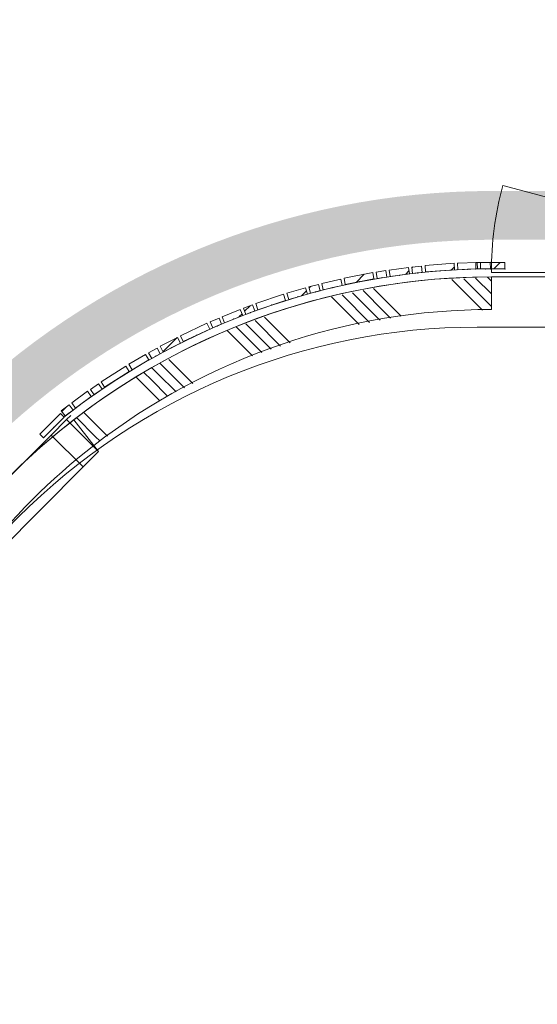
# Model space of a CAD drawing. Header units: millimetres. Extents: x -850 to 154668, y -80343 to 71019.
# Tile 102 of 147: x 11558 to 13152, y 43847 to 46877. Entities that reach past the tile are written whole.
import ezdxf

# ---------------------------------------------------------------- set-up
doc = ezdxf.new("R2010")
doc.units = ezdxf.units.MM
doc.header["$MEASUREMENT"] = 0
doc.linetypes.add('B0703', pattern=[468.700004, 312.5, -156.200004])
for name, color, linetype in [('New_22 NC Binnenwanden', 7, 'Continuous'), ('New_22 NC Binnenwanden Deuren', 7, 'Continuous'), ('New_22 NC Binnenwanden Doorsnede-arcering', 7, 'Continuous'), ('New_22 NC Binnenwanden Ramen', 7, 'Continuous'), ('New_Info Wandafwerking aanduiding', 7, 'Continuous'), ('New_Info Wandafwerking aanduiding Doorsnede-arcering', 7, 'Continuous'), ('New_Z Ruimtefuncties Zone omranding', 7, 'Continuous')]:
    doc.layers.add(name, color=color, linetype=linetype)
pattern_1 = [(45, (0, 0), (-63.63961, 63.63961), [])]

# ---------------------------------------------------------------- blocks, each defined once
blk = doc.blocks.new('*X371')
at = {"layer": 'New_22 NC Binnenwanden Doorsnede-arcering', "color": 254, "linetype": 'Continuous', "lineweight": 0, "true_color": 0xe9ebeb}
for p, q in [((11331.4, 45243.8), (11385.6, 45189.7)), ((11300.2, 45197.4), (11346.8, 45150.9)), ((11315.8, 45220.6), (11366.2, 45170.3)), ((11284.6, 45174.3), (11327.4, 45131.5)), ((11366.2, 45170.3), (11387.7, 45148.8)), ((11385.6, 45189.7), (11403.3, 45171.9)), ((11269, 45151.1), (11308, 45112.1)), ((11346.8, 45150.9), (11372.1, 45125.6)), ((11308, 45112.1), (11340.9, 45079.2)), ((11327.4, 45131.5), (11356.5, 45102.4)), ((11166.7, 44984.3), (11173.5, 44977.5)), ((11153.8, 44958.4), (11154.1, 44958.1)), ((11154.1, 44958.1), (11228.2, 44884)), ((11173.5, 44977.5), (11241.1, 44909.9)), ((11140.9, 44932.5), (11215.4, 44858.1)), ((11128, 44906.6), (11202.5, 44832.1)), ((11115.2, 44880.6), (11189.6, 44806.2)), ((11036.6, 44690.2), (11115.2, 44611.6)), ((11026.7, 44661.3), (11105.3, 44582.7)), ((11016.8, 44632.4), (11095.4, 44553.8)), ((11006.9, 44603.4), (11085.5, 44524.9)), ((10997.1, 44574.5), (11076.8, 44494.8)), ((10947.1, 44355.4), (11001.5, 44301)), ((10940.7, 44323.1), (10982.1, 44281.6)), ((10934.2, 44290.7), (10962.7, 44262.2)), ((11001.5, 44301), (11032, 44270.6)), ((10928, 44258.2), (10943.4, 44242.8)), ((10962.7, 44262.2), (11024.2, 44200.8)), ((10982.1, 44281.6), (11026.6, 44237.2)), ((10943.4, 44242.8), (11021.8, 44164.4)), ((10925.6, 44221.8), (11019.4, 44128))]:
    blk.add_line(p, q, dxfattribs=at)
blk = doc.blocks.new('*X372')
at = {"layer": 'New_22 NC Binnenwanden Doorsnede-arcering', "color": 254, "linetype": 'Continuous', "lineweight": 0, "true_color": 0xe9ebeb}
for p, q in [((12888.8, 46077), (12982.6, 45983.2)), ((12925.2, 46079.4), (13010, 45994.6)), ((12961.6, 46081.8), (13010, 46033.4)), ((12998, 46084.2), (13010, 46072.2)), ((12647.2, 46049.4), (12698.2, 45998.4)), ((12517.9, 46023.5), (12602.7, 45938.7)), ((12550.3, 46030), (12635.1, 45945.2)), ((12582.6, 46036.5), (12659.5, 45959.6)), ((12614.9, 46042.9), (12678.8, 45979)), ((12698.2, 45998.4), (12732.1, 45964.6)), ((12311.6, 45960.8), (12390.2, 45882.2)), ((12659.5, 45959.6), (12667.4, 45951.7)), ((12678.8, 45979), (12699.7, 45958.1)), ((12224.8, 45931.1), (12303.4, 45852.5)), ((12253.7, 45941), (12332.4, 45862.4)), ((12282.7, 45950.9), (12361.3, 45872.3)), ((12196.5, 45920.6), (12274.5, 45842.6)), ((11964.9, 45805.6), (11983, 45787.4)), ((11990.8, 45818.5), (12002.4, 45806.8)), ((12002.4, 45806.8), (12065.2, 45744)), ((12016.7, 45831.3), (12021.8, 45826.2)), ((12021.8, 45826.2), (12091.2, 45756.9)), ((11917.4, 45775.5), (11944.3, 45748.6)), ((11940.5, 45791.1), (11963.6, 45768)), ((11983, 45787.4), (12039.3, 45731.1)), ((11944.3, 45748.6), (11989.3, 45703.6)), ((11963.6, 45768), (12013.4, 45718.3)), ((11733.4, 45651.6), (11790.3, 45594.6)), ((11756.6, 45667.2), (11809.7, 45614)), ((11790.3, 45594.6), (11805.3, 45579.7)), ((11809.7, 45614), (11828.5, 45595.3))]:
    blk.add_line(p, q, dxfattribs=at)
blk = doc.blocks.new('R1 22_5')
at = {"layer": 'New_22 NC Binnenwanden Ramen', "color": 1, "linetype": 'Continuous', "lineweight": 0}
for p, q in [((-267.7, 0), (-250, 0)), ((-250, 0), (-183, 0)), ((-250, -139), (-250, 0)), ((-183, 0), (-183, -139)), ((-183, 0), (183, 0)), ((183, -139), (183, 0)), ((183, 0), (250, 0)), ((250, 0), (267.7, 0)), ((250, -139), (250, 0)), ((-183, -139), (-250, -139)), ((183, -139), (-183, -139)), ((250, -139), (183, -139))]:
    blk.add_line(p, q, dxfattribs=at)
at = {"layer": 'New_22 NC Binnenwanden Ramen', "color": 7, "linetype": 'Continuous', "lineweight": 0}
for p, q in [((-265.7, -16), (-253, -115.2)), ((-265.7, -16), (-253, -115.2)), ((265.7, -16), (253, -115.2)), ((265.7, -16), (253, -115.2)), ((-253, -115.2), (-250, -139)), ((-253, -115.2), (-250, -139)), ((-250, -139), (-253, -115.2)), ((253, -115.2), (250, -139)), ((253, -115.2), (250, -139)), ((250, -139), (253, -115.2))]:
    blk.add_line(p, q, dxfattribs=at)
at = {"layer": 'New_22 NC Binnenwanden Ramen', "color": 9, "linetype": 'Continuous', "lineweight": 0}
for radius in [2100, 2000]:
    blk.add_arc((0, -2099.2), radius, 82.7317, 97.2683, dxfattribs=at)
blk = doc.blocks.new('Wall_89_1', base_point=(13010, 45985))
at = {"layer": 'New_22 NC Binnenwanden', "color": 8, "linetype": 'Continuous', "lineweight": 0, "true_color": 0x778488}
for p, q in [((11724.9, 45645.9), (11786.1, 45566.8)), ((11800.7, 45547.8), (11786.1, 45566.8)), ((11786.1, 45566.8), (11800.7, 45547.8)), ((11349.1, 45270.1), (11428.2, 45208.9)), ((11447.2, 45194.3), (11428.2, 45208.9)), ((11428.2, 45208.9), (11447.2, 45194.3))]:
    blk.add_line(p, q, dxfattribs=at)
for radius, start, end in [(2100, 90.0001, 127.7317), (2000, 90.0001, 127.7317), (2100, 142.2683, 180.0233), (2000, 142.2683, 180.0239)]:
    blk.add_arc((13010, 43985), radius, start, end, dxfattribs=at)
at = {"layer": 'New_22 NC Binnenwanden', "color": 8, "lineweight": 0, "true_color": 0x778488}
for name in ['*X372', '*X371']:
    blk.add_blockref(name, (0, 0), dxfattribs=at)
at = {"layer": 'New_22 NC Binnenwanden Ramen', "color": 1, "linetype": 'Continuous', "lineweight": 0, "zscale": 1000, "rotation": 44.99999660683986}
blk.add_blockref('R1 22_5', (11525.7, 45469.3), dxfattribs=at)
blk = doc.blocks.new('Curtain Wall_45_1')
at = {"layer": 'New_22 NC Binnenwanden Doorsnede-arcering', "linetype": 'Continuous', "lineweight": 0, "true_color": 0x000000}
h = blk.add_hatch(dxfattribs=at)
h.set_pattern_fill('310_Naaldhout__01__0001', color=18, style=0, pattern_type=2)
h.set_pattern_definition(pattern_1)
h.paths.add_polyline_path([(12685, 46104.6), (12655.4, 46099.7), (12658.6, 46080), (12688.2, 46084.8)])
h = blk.add_hatch(dxfattribs=at)
h.set_pattern_fill('310_Naaldhout__01__0001', color=18, style=0, pattern_type=2)
h.set_pattern_definition(pattern_1)
h.paths.add_polyline_path([(12754.9, 46114.4), (12695.4, 46106.3), (12698.1, 46086.5), (12757.6, 46094.5)])
h = blk.add_hatch(dxfattribs=at)
h.set_pattern_fill('310_Naaldhout__01__0001', color=18, style=0, pattern_type=2)
h.set_pattern_definition(pattern_1)
h.paths.add_polyline_path([(12795.2, 46118.7), (12765.4, 46115.5), (12767.5, 46095.6), (12797.3, 46098.8)])
h = blk.add_hatch(dxfattribs=at)
h.set_pattern_fill('310_Naaldhout__01__0001', color=18, style=0, pattern_type=2)
h.set_pattern_definition(pattern_1)
h.paths.add_polyline_path([(12895.5, 46127), (12805.8, 46120.3), (12807.3, 46100.3), (12897, 46107.1)])
h = blk.add_hatch(dxfattribs=at)
h.set_pattern_fill('310_Naaldhout__01__0001', color=18, style=0, pattern_type=2)
h.set_pattern_definition(pattern_1)
h.paths.add_polyline_path([(12966.2, 46129.7), (12906.2, 46127.3), (12907, 46107.3), (12967, 46109.8)])
h = blk.add_hatch(dxfattribs=at)
h.set_pattern_fill('310_Naaldhout__01__0001', color=18, style=0, pattern_type=2)
h.set_pattern_definition(pattern_1)
h.paths.add_polyline_path([(13006.7, 46130.1), (12976.7, 46129.6), (12977, 46109.6), (13007, 46110.1)])
h = blk.add_hatch(dxfattribs=at)
h.set_pattern_fill('310_Naaldhout__01__0001', color=18, style=0, pattern_type=2)
h.set_pattern_definition(pattern_1)
h.paths.add_polyline_path([(12546.1, 46078.4), (12487.7, 46064.8), (12492.2, 46045.3), (12550.7, 46058.9)])
h = blk.add_hatch(dxfattribs=at)
h.set_pattern_fill('310_Naaldhout__01__0001', color=18, style=0, pattern_type=2)
h.set_pattern_definition(pattern_1)
h.paths.add_polyline_path([(12644.8, 46098.4), (12556.5, 46081), (12560.4, 46061.4), (12648.7, 46078.8)])
h = blk.add_hatch(dxfattribs=at)
h.set_pattern_fill('310_Naaldhout__01__0001', color=18, style=0, pattern_type=2)
h.set_pattern_definition(pattern_1)
h.paths.add_polyline_path([(12438.2, 46051.7), (12380.7, 46034.7), (12386.3, 46015.5), (12443.9, 46032.5)])
h = blk.add_hatch(dxfattribs=at)
h.set_pattern_fill('310_Naaldhout__01__0001', color=18, style=0, pattern_type=2)
h.set_pattern_definition(pattern_1)
h.paths.add_polyline_path([(12477.5, 46061.9), (12448.5, 46054.3), (12453.6, 46034.9), (12482.6, 46042.6)])
h = blk.add_hatch(dxfattribs=at)
h.set_pattern_fill('310_Naaldhout__01__0001', color=18, style=0, pattern_type=2)
h.set_pattern_definition(pattern_1)
h.paths.add_polyline_path([(12370.4, 46031.8), (12285, 46003.3), (12291.3, 45984.3), (12376.7, 46012.8)])
h = blk.add_hatch(dxfattribs=at)
h.set_pattern_fill('310_Naaldhout__01__0001', color=18, style=0, pattern_type=2)
h.set_pattern_definition(pattern_1)
h.paths.add_polyline_path([(12237.1, 45985.1), (12181.4, 45962.8), (12188.9, 45944.2), (12244.6, 45966.6)])
h = blk.add_hatch(dxfattribs=at)
h.set_pattern_fill('310_Naaldhout__01__0001', color=18, style=0, pattern_type=2)
h.set_pattern_definition(pattern_1)
h.paths.add_polyline_path([(12275.1, 45999.2), (12247, 45988.8), (12254, 45970), (12282.1, 45980.4)])
h = blk.add_hatch(dxfattribs=at)
h.set_pattern_fill('310_Naaldhout__01__0001', color=18, style=0, pattern_type=2)
h.set_pattern_definition(pattern_1)
h.paths.add_polyline_path([(12171.8, 45958.5), (12144.2, 45946.6), (12152.2, 45928.3), (12179.7, 45940.2)])
h = blk.add_hatch(dxfattribs=at)
h.set_pattern_fill('310_Naaldhout__01__0001', color=18, style=0, pattern_type=2)
h.set_pattern_definition(pattern_1)
h.paths.add_polyline_path([(12134.3, 45942.8), (12052.9, 45904.3), (12061.5, 45886.2), (12142.8, 45924.7)])
h = blk.add_hatch(dxfattribs=at)
h.set_pattern_fill('310_Naaldhout__01__0001', color=18, style=0, pattern_type=2)
h.set_pattern_definition(pattern_1)
h.paths.add_polyline_path([(12043.5, 45899.2), (11990.2, 45871.7), (11999.3, 45853.9), (12052.7, 45881.4)])
h = blk.add_hatch(dxfattribs=at)
h.set_pattern_fill('310_Naaldhout__01__0001', color=18, style=0, pattern_type=2)
h.set_pattern_definition(pattern_1)
h.paths.add_polyline_path([(11981, 45866.4), (11954.7, 45851.9), (11964.4, 45834.4), (11990.7, 45848.9)])
h = blk.add_hatch(dxfattribs=at)
h.set_pattern_fill('310_Naaldhout__01__0001', color=18, style=0, pattern_type=2)
h.set_pattern_definition(pattern_1)
h.paths.add_polyline_path([(11945.4, 45846.9), (11893.8, 45816.3), (11904, 45799.1), (11955.6, 45829.7)])
h = blk.add_hatch(dxfattribs=at)
h.set_pattern_fill('310_Naaldhout__01__0001', color=18, style=0, pattern_type=2)
h.set_pattern_definition(pattern_1)
h.paths.add_polyline_path([(11884.5, 45811), (11808.7, 45762.5), (11819.4, 45745.7), (11895.3, 45794.2)])
h = blk.add_hatch(dxfattribs=at)
h.set_pattern_fill('310_Naaldhout__01__0001', color=18, style=0, pattern_type=2)
h.set_pattern_definition(pattern_1)
h.paths.add_polyline_path([(11800.1, 45756.1), (11775.4, 45739.1), (11786.7, 45722.6), (11811.4, 45739.6)])
h = blk.add_hatch(dxfattribs=at)
h.set_pattern_fill('310_Naaldhout__01__0001', color=18, style=0, pattern_type=2)
h.set_pattern_definition(pattern_1)
h.paths.add_polyline_path([(11766.7, 45733.2), (11718.2, 45697.9), (11729.9, 45681.7), (11778.4, 45717)])
h = blk.add_hatch(dxfattribs=at)
h.set_pattern_fill('310_Naaldhout__01__0001', color=18, style=0, pattern_type=2)
h.set_pattern_definition(pattern_1)
h.paths.add_polyline_path([(11710, 45691.4), (11686.1, 45673.2), (11698.2, 45657.3), (11722.1, 45675.5)])
at = {"layer": 'New_22 NC Binnenwanden', "color": 7, "linetype": 'Continuous', "lineweight": 0}
for p, q in [((12685, 46104.6), (12655.4, 46099.7)), ((12685, 46104.6), (12688.2, 46084.8)), ((12754.9, 46114.4), (12695.4, 46106.3)), ((12695.4, 46106.3), (12698.1, 46086.5)), ((12754.9, 46114.4), (12757.6, 46094.5)), ((12795.2, 46118.7), (12765.4, 46115.5)), ((12765.4, 46115.5), (12767.5, 46095.6)), ((12795.2, 46118.7), (12797.3, 46098.8)), ((12895.5, 46127), (12805.8, 46120.3)), ((12805.8, 46120.3), (12807.3, 46100.3)), ((12897, 46107.1), (12807.3, 46100.3)), ((12895.5, 46127), (12897, 46107.1)), ((12966.2, 46129.7), (12906.2, 46127.3)), ((12906.2, 46127.3), (12907, 46107.3)), ((12967, 46109.8), (12907, 46107.3)), ((12966.2, 46129.7), (12967, 46109.8)), ((13006.7, 46130.1), (12976.7, 46129.6)), ((12976.7, 46129.6), (12977, 46109.6)), ((13007, 46110.1), (12977, 46109.6)), ((13006.7, 46130.1), (13007, 46110.1)), ((12546.1, 46078.4), (12487.7, 46064.8)), ((12546.1, 46078.4), (12550.7, 46058.9)), ((12644.8, 46098.4), (12556.5, 46081)), ((12556.5, 46081), (12560.4, 46061.4)), ((12648.7, 46078.8), (12560.4, 46061.4)), ((12644.8, 46098.4), (12648.7, 46078.8)), ((12655.4, 46099.7), (12658.6, 46080)), ((12688.2, 46084.8), (12658.6, 46080)), ((12757.6, 46094.5), (12698.1, 46086.5)), ((12797.3, 46098.8), (12767.5, 46095.6)), ((12438.2, 46051.7), (12380.7, 46034.7)), ((12438.2, 46051.7), (12443.9, 46032.5)), ((12477.5, 46061.9), (12448.5, 46054.3)), ((12448.5, 46054.3), (12453.6, 46034.9)), ((12477.5, 46061.9), (12482.6, 46042.6)), ((12487.7, 46064.8), (12492.2, 46045.3)), ((12550.7, 46058.9), (12492.2, 46045.3)), ((12370.4, 46031.8), (12285, 46003.3)), ((12370.4, 46031.8), (12376.7, 46012.8)), ((12380.7, 46034.7), (12386.3, 46015.5)), ((12443.9, 46032.5), (12386.3, 46015.5)), ((12482.6, 46042.6), (12453.6, 46034.9)), ((12237.1, 45985.1), (12181.4, 45962.8)), ((12237.1, 45985.1), (12244.6, 45966.6)), ((12275.1, 45999.2), (12247, 45988.8)), ((12247, 45988.8), (12254, 45970)), ((12275.1, 45999.2), (12282.1, 45980.4)), ((12285, 46003.3), (12291.3, 45984.3)), ((12376.7, 46012.8), (12291.3, 45984.3)), ((12171.8, 45958.5), (12144.2, 45946.6)), ((12171.8, 45958.5), (12179.7, 45940.2)), ((12181.4, 45962.8), (12188.9, 45944.2)), ((12244.6, 45966.6), (12188.9, 45944.2)), ((12282.1, 45980.4), (12254, 45970)), ((12134.3, 45942.8), (12052.9, 45904.3)), ((12142.8, 45924.7), (12061.5, 45886.2)), ((12134.3, 45942.8), (12142.8, 45924.7)), ((12144.2, 45946.6), (12152.2, 45928.3)), ((12179.7, 45940.2), (12152.2, 45928.3)), ((12043.5, 45899.2), (11990.2, 45871.7)), ((12043.5, 45899.2), (12052.7, 45881.4)), ((12052.9, 45904.3), (12061.5, 45886.2)), ((11981, 45866.4), (11954.7, 45851.9)), ((11981, 45866.4), (11990.7, 45848.9)), ((11990.2, 45871.7), (11999.3, 45853.9)), ((12052.7, 45881.4), (11999.3, 45853.9)), ((11945.4, 45846.9), (11893.8, 45816.3)), ((11945.4, 45846.9), (11955.6, 45829.7)), ((11954.7, 45851.9), (11964.4, 45834.4)), ((11990.7, 45848.9), (11964.4, 45834.4)), ((11884.5, 45811), (11808.7, 45762.5)), ((11884.5, 45811), (11895.3, 45794.2)), ((11893.8, 45816.3), (11904, 45799.1)), ((11955.6, 45829.7), (11904, 45799.1)), ((11895.3, 45794.2), (11819.4, 45745.7)), ((11800.1, 45756.1), (11775.4, 45739.1)), ((11800.1, 45756.1), (11811.4, 45739.6)), ((11808.7, 45762.5), (11819.4, 45745.7)), ((11766.7, 45733.2), (11718.2, 45697.9)), ((11778.4, 45717), (11729.9, 45681.7)), ((11766.7, 45733.2), (11778.4, 45717)), ((11775.4, 45739.1), (11786.7, 45722.6)), ((11811.4, 45739.6), (11786.7, 45722.6)), ((11710, 45691.4), (11686.1, 45673.2)), ((11710, 45691.4), (11722.1, 45675.5)), ((11718.2, 45697.9), (11729.9, 45681.7)), ((11686.1, 45673.2), (11698.2, 45657.3)), ((11722.1, 45675.5), (11698.2, 45657.3))]:
    blk.add_line(p, q, dxfattribs=at)
at = {"layer": 'New_22 NC Binnenwanden', "color": 9, "linetype": 'B0703', "lineweight": 0}
for p, q in [((12852.1, 46103.7), (12937, 46108.5)), ((12937, 46108.5), (12992, 46109.9)), ((12992, 46109.9), (13010, 46110)), ((12604.5, 46070.1), (12673.4, 46082.4)), ((12673.4, 46082.4), (12727.8, 46090.5)), ((12727.8, 46090.5), (12782.4, 46097.2)), ((12782.4, 46097.2), (12852.1, 46103.7)), ((12468.1, 46038.8), (12521.5, 46052.1)), ((12521.5, 46052.1), (12604.5, 46070.1)), ((12334, 45998.6), (12415.1, 46024)), ((12415.1, 46024), (12468.1, 46038.8)), ((12268, 45975.2), (12334, 45998.6)), ((12166, 45934.2), (12216.7, 45955.4)), ((12216.7, 45955.4), (12268, 45975.2)), ((12102.2, 45905.4), (12166, 45934.2)), ((12026, 45867.7), (12102.2, 45905.4)), ((11977.5, 45841.7), (12026, 45867.7)), ((11929.8, 45814.4), (11977.5, 45841.7)), ((11857.3, 45769.9), (11929.8, 45814.4)), ((11799.1, 45731.1), (11857.3, 45769.9)), ((11754.2, 45699.3), (11799.1, 45731.1)), ((11710.1, 45666.4), (11754.2, 45699.3)), ((11697.5, 45656.6), (11710.1, 45666.4))]:
    blk.add_line(p, q, dxfattribs=at)
at = {"layer": 'New_22 NC Binnenwanden', "color": 1, "linetype": 'Continuous', "lineweight": 0}
for p, q in [((12937, 46108.5), (12852.1, 46103.7)), ((12992, 46109.9), (12937, 46108.5)), ((13010, 46110), (12992, 46109.9)), ((12673.4, 46082.4), (12604.5, 46070.1)), ((12727.8, 46090.5), (12673.4, 46082.4)), ((12782.4, 46097.2), (12727.8, 46090.5)), ((12852.1, 46103.7), (12782.4, 46097.2)), ((12521.5, 46052.1), (12468.1, 46038.8)), ((12604.5, 46070.1), (12521.5, 46052.1)), ((12415.1, 46024), (12334, 45998.6)), ((12468.1, 46038.8), (12415.1, 46024)), ((12334, 45998.6), (12268, 45975.2)), ((12216.7, 45955.4), (12166, 45934.2)), ((12268, 45975.2), (12216.7, 45955.4)), ((12166, 45934.2), (12102.2, 45905.4)), ((12102.2, 45905.4), (12026, 45867.7)), ((12026, 45867.7), (11977.5, 45841.7)), ((11977.5, 45841.7), (11929.8, 45814.4)), ((11929.8, 45814.4), (11857.3, 45769.9)), ((11857.3, 45769.9), (11799.1, 45731.1)), ((11799.1, 45731.1), (11754.2, 45699.3)), ((11754.2, 45699.3), (11710.1, 45666.4)), ((11710.1, 45666.4), (11697.5, 45656.6))]:
    blk.add_line(p, q, dxfattribs=at)
at = {"layer": 'New_22 NC Binnenwanden', "color": 9, "linetype": 'B0703', "lineweight": 0}
for p in [(12937, 46108.5), (12992, 46109.9), (13010, 46110), (12673.4, 46082.4), (12727.8, 46090.5), (12782.4, 46097.2), (12852.1, 46103.7), (12521.5, 46052.1), (12604.5, 46070.1), (12415.1, 46024), (12468.1, 46038.8), (12334, 45998.6), (12216.7, 45955.4), (12268, 45975.2), (12166, 45934.2), (12102.2, 45905.4), (12026, 45867.7), (11977.5, 45841.7), (11929.8, 45814.4), (11857.3, 45769.9), (11799.1, 45731.1), (11754.2, 45699.3), (11697.5, 45656.6), (11710.1, 45666.4)]:
    blk.add_point(p, dxfattribs=at)
at = {"layer": 'New_22 NC Binnenwanden', "color": 1, "linetype": 'Continuous', "lineweight": 0}
for p in [(12937, 46108.5), (12937, 46108.5), (12992, 46109.9), (12992, 46109.9), (13010, 46110), (13010, 46110), (12673.4, 46082.4), (12673.4, 46082.4), (12727.8, 46090.5), (12727.8, 46090.5), (12782.4, 46097.2), (12782.4, 46097.2), (12852.1, 46103.7), (12852.1, 46103.7), (12521.5, 46052.1), (12521.5, 46052.1), (12604.5, 46070.1), (12604.5, 46070.1), (12415.1, 46024), (12415.1, 46024), (12468.1, 46038.8), (12468.1, 46038.8), (12334, 45998.6), (12334, 45998.6), (12216.7, 45955.4), (12216.7, 45955.4), (12268, 45975.2), (12268, 45975.2), (12166, 45934.2), (12166, 45934.2), (12102.2, 45905.4), (12102.2, 45905.4), (12026, 45867.7), (12026, 45867.7), (11977.5, 45841.7), (11977.5, 45841.7), (11929.8, 45814.4), (11929.8, 45814.4), (11857.3, 45769.9), (11857.3, 45769.9), (11799.1, 45731.1), (11799.1, 45731.1), (11754.2, 45699.3), (11754.2, 45699.3), (11697.5, 45656.6), (11697.5, 45656.6), (11710.1, 45666.4), (11710.1, 45666.4)]:
    blk.add_point(p, dxfattribs=at)
blk = doc.blocks.new('Curtain Wall_63_1')
at = {"layer": 'New_22 NC Binnenwanden Doorsnede-arcering', "linetype": 'Continuous', "lineweight": 0, "true_color": 0x000000}
h = blk.add_hatch(dxfattribs=at)
h.set_pattern_fill('310_Naaldhout__01__0001', color=18, style=0, pattern_type=2)
h.set_pattern_definition(pattern_1)
h.paths.add_polyline_path([(13051.9, 46130), (12961.9, 46130), (12961.9, 46110), (13051.9, 46110)])
at = {"layer": 'New_22 NC Binnenwanden', "color": 7, "linetype": 'Continuous', "lineweight": 0}
for p, q in [((13051.9, 46130), (12961.9, 46130)), ((12961.9, 46130), (12961.9, 46110)), ((13051.9, 46110), (12961.9, 46110)), ((13051.9, 46130), (13051.9, 46110))]:
    blk.add_line(p, q, dxfattribs=at)
at = {"layer": 'New_22 NC Binnenwanden', "color": 9, "linetype": 'B0703', "lineweight": 0}
for p, q in [((12961.9, 46110), (13006.9, 46110)), ((12961.9, 46110), (12961.9, 46110)), ((13006.9, 46110), (13051.9, 46110)), ((13051.9, 46110), (13051.9, 46110))]:
    blk.add_line(p, q, dxfattribs=at)
at = {"layer": 'New_22 NC Binnenwanden', "color": 1, "linetype": 'Continuous', "lineweight": 0}
for p, q in [((12961.9, 46110), (12961.9, 46110)), ((13006.9, 46110), (12961.9, 46110)), ((13051.9, 46110), (13006.9, 46110))]:
    blk.add_line(p, q, dxfattribs=at)
at = {"layer": 'New_22 NC Binnenwanden', "color": 9, "linetype": 'B0703', "lineweight": 0}
for p in [(12961.9, 46110), (13006.9, 46110), (13006.9, 46110), (13051.9, 46110)]:
    blk.add_point(p, dxfattribs=at)
at = {"layer": 'New_22 NC Binnenwanden', "color": 1, "linetype": 'Continuous', "lineweight": 0}
for p in [(12961.9, 46110), (13006.9, 46110), (13006.9, 46110), (13051.9, 46110), (13051.9, 46110)]:
    blk.add_point(p, dxfattribs=at)
blk = doc.blocks.new('Curtain Wall_66_1')
at = {"layer": 'New_22 NC Binnenwanden Doorsnede-arcering', "linetype": 'Continuous', "lineweight": 0, "true_color": 0x000000}
h = blk.add_hatch(dxfattribs=at)
h.set_pattern_fill('310_Naaldhout__01__0001', color=18, style=0, pattern_type=2)
h.set_pattern_definition(pattern_1)
h.paths.add_polyline_path([(11684, 45664.5), (11620.4, 45600.9), (11631, 45590.3), (11694.6, 45653.9)])
at = {"layer": 'New_22 NC Binnenwanden', "color": 7, "linetype": 'Continuous', "lineweight": 0}
for p, q in [((11684, 45664.5), (11620.4, 45600.9)), ((11694.6, 45653.9), (11631, 45590.3)), ((11684, 45664.5), (11694.6, 45653.9)), ((11620.4, 45600.9), (11631, 45590.3))]:
    blk.add_line(p, q, dxfattribs=at)
at = {"layer": 'New_22 NC Binnenwanden', "color": 9, "linetype": 'B0703', "lineweight": 0}
for p, q in [((11662.8, 45622.1), (11694.6, 45653.9)), ((11694.6, 45653.9), (11694.6, 45653.9)), ((11631, 45590.3), (11662.8, 45622.1)), ((11631, 45590.3), (11631, 45590.3))]:
    blk.add_line(p, q, dxfattribs=at)
at = {"layer": 'New_22 NC Binnenwanden', "color": 1, "linetype": 'Continuous', "lineweight": 0}
for p, q in [((11694.6, 45653.9), (11662.8, 45622.1)), ((11662.8, 45622.1), (11631, 45590.3)), ((11631, 45590.3), (11631, 45590.3))]:
    blk.add_line(p, q, dxfattribs=at)
at = {"layer": 'New_22 NC Binnenwanden', "color": 9, "linetype": 'B0703', "lineweight": 0}
for p in [(11694.6, 45653.9), (11662.8, 45622.1), (11662.8, 45622.1), (11631, 45590.3)]:
    blk.add_point(p, dxfattribs=at)
at = {"layer": 'New_22 NC Binnenwanden', "color": 1, "linetype": 'Continuous', "lineweight": 0}
for p in [(11694.6, 45653.9), (11694.6, 45653.9), (11662.8, 45622.1), (11662.8, 45622.1), (11631, 45590.3)]:
    blk.add_point(p, dxfattribs=at)
blk = doc.blocks.new('D1 22_3')
at = {"layer": 'New_22 NC Binnenwanden Deuren', "color": 1, "linetype": 'Continuous', "lineweight": 0}
for q in [(-481.8, 267.6), (-517, 0)]:
    blk.add_line((517, 0), q, dxfattribs=at)
at = {"layer": 'New_22 NC Binnenwanden Deuren', "color": 7, "linetype": 'Continuous', "lineweight": 0}
for p, q in [((-517, -114), (-517, -14)), ((-517, -114), (-517, -14)), ((517, -114), (517, -14)), ((517, -114), (517, -14))]:
    blk.add_line(p, q, dxfattribs=at)
at = {"layer": 'New_22 NC Binnenwanden Deuren', "color": 1, "linetype": 'Continuous', "lineweight": 0}
blk.add_arc((517, 0), 1034, 165, 180, dxfattribs=at)
blk = doc.blocks.new('Wall_600_1', base_point=(16775, 45985))
at = {"layer": 'New_22 NC Binnenwanden', "color": 8, "linetype": 'Continuous', "lineweight": 0, "true_color": 0x778488}
blk.add_line((13010, 45985), (13010, 46085), dxfattribs=at)
at = {"layer": 'New_22 NC Binnenwanden Deuren', "color": 1, "linetype": 'Continuous', "lineweight": 0, "zscale": 1000}
blk.add_blockref('D1 22_3', (13527, 46099), dxfattribs=at)
blk = doc.blocks.new('Wall_755_1', base_point=(16490.7, 46199.5))
at = {"layer": 'New_Info Wandafwerking aanduiding Doorsnede-arcering', "linetype": 'Continuous', "lineweight": 0, "true_color": 0x99a3a6}
blk.add_hatch(color=253, dxfattribs=at).paths.add_polyline_path([(16490.7, 46349.5), (13010.7, 46349.5), (13010.7, 46199.5), (16490.7, 46199.5)])
blk = doc.blocks.new('Wall_756_1', base_point=(13010.7, 46199.5))
at = {"layer": 'New_Info Wandafwerking aanduiding Doorsnede-arcering', "linetype": 'Continuous', "lineweight": 0, "true_color": 0x99a3a6}
blk.add_hatch(color=253, dxfattribs=at).paths.add_polyline_path([(13010.7, 46349.5, 0.414325), (10646.2, 43984.1), (10796.2, 43984.1, -0.414329), (13010.7, 46199.5)])
blk = doc.blocks.new('Wall_781_1', base_point=(16490.7, 46199.5))
at = {"layer": 'New_Info Wandafwerking aanduiding Doorsnede-arcering', "linetype": 'Continuous', "lineweight": 0, "true_color": 0x99a3a6}
blk.add_hatch(color=253, dxfattribs=at).paths.add_polyline_path([(16490.7, 46349.5), (13010.7, 46349.5), (13010.7, 46199.5), (17319.4, 46199.5)])
blk = doc.blocks.new('Wall_782_1', base_point=(13010.7, 46199.5))
at = {"layer": 'New_Info Wandafwerking aanduiding Doorsnede-arcering', "linetype": 'Continuous', "lineweight": 0, "true_color": 0x99a3a6}
blk.add_hatch(color=253, dxfattribs=at).paths.add_polyline_path([(13010.7, 46349.5, 0.414329), (10646.2, 43984.1), (10796.2, 43984.1, -0.414329), (13010.7, 46199.5)])

msp = doc.modelspace()

# ---------------------------------------------------------------- linework, layer by layer
at = {"layer": 'New_Z Ruimtefuncties Zone omranding', "color": 41, "linetype": 'Continuous', "lineweight": 0, "true_color": 0xffeeaa, "flags": 128}
msp.add_lwpolyline([(8950, 46990), (8950, 41110), (9950.7, 41110), (10910, 41110), (10909.7, 43984.1, -0.213664), (11393.6, 45326, -0.22306), (13010, 46085), (16750.7, 46085), (16750.7, 46110), (16850.1, 46110), (16850, 48060)], format="xyb", dxfattribs=at)
at = {"layer": 'New_Z Ruimtefuncties Zone omranding', "color": 21, "linetype": 'Continuous', "lineweight": 0, "true_color": 0xffaa55, "flags": 128}
msp.add_lwpolyline([(10966.2, 38055.6, 0.414214), (12966.2, 36055.6), (16446.6, 36055.6, 0.349722), (18396.2, 37609.2), (18396.2, 44375), (18396.9, 44375, 0.350009), (16446.8, 45930.8), (12966.2, 45930.6, 0.414335), (10966.2, 43929.7)], format="xyb", close=True, dxfattribs=at)

# ---------------------------------------------------------------- block references
at = {"layer": 'New_22 NC Binnenwanden', "color": 8, "lineweight": 0, "true_color": 0x778488}
for name, p in [('Wall_600_1', (16775, 45985)), ('Wall_89_1', (13010, 45985))]:
    msp.add_blockref(name, p, dxfattribs=at)
at = {"layer": 'New_22 NC Binnenwanden', "linetype": 'Continuous', "lineweight": 0}
for name in ['Curtain Wall_45_1', 'Curtain Wall_63_1', 'Curtain Wall_66_1']:
    msp.add_blockref(name, (0, 0), dxfattribs=at)
at = {"layer": 'New_Info Wandafwerking aanduiding', "color": 1, "lineweight": 0}
for name, p in [('Wall_756_1', (13010.7, 46199.5)), ('Wall_782_1', (13010.7, 46199.5)), ('Wall_755_1', (16490.7, 46199.5)), ('Wall_781_1', (16490.7, 46199.5))]:
    msp.add_blockref(name, p, dxfattribs=at)

doc.saveas('drawing.dxf')
